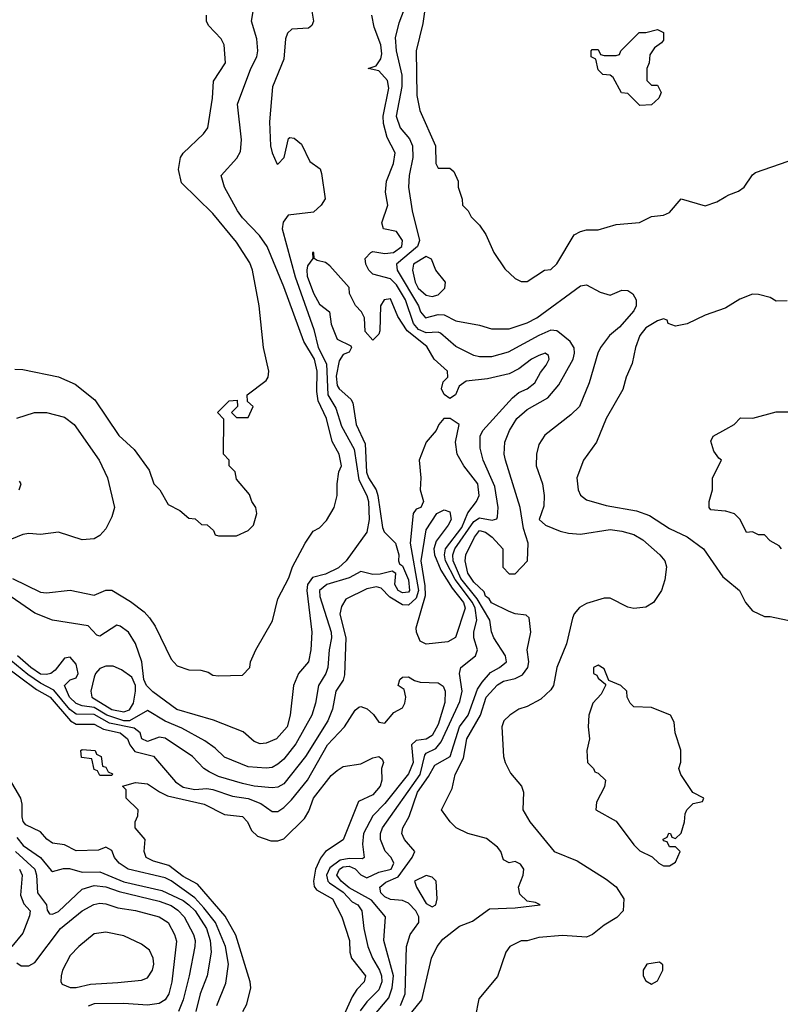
# Model space of a CAD drawing. Header units: inches. Extents: x 1793389 to 1900389, y 320802 to 470796.
# Tile 101 of 256: x 1867619 to 1870184, y 353274 to 356595. Entities that reach past the tile are written whole.
import ezdxf

# ---------------------------------------------------------------- set-up
doc = ezdxf.new("R2010")
doc.units = ezdxf.units.IN
doc.header["$MEASUREMENT"] = 0
doc.layers.add('B8365', color=7, linetype='Continuous')
doc.layers.add('B8375', color=7, linetype='Continuous')

msp = doc.modelspace()

# ---------------------------------------------------------------- linework, layer by layer
at = {"layer": 'B8365', "color": 2}
for points, elevation in [([(1867594.8, 354710), (1867690, 354664.9), (1867710, 354662), (1867789.1, 354670.9), (1867870, 354654), (1867910, 354671.3), (1867930, 354671), (1867993.3, 354633.3), (1868038.5, 354598.6), (1868057.4, 354577.4), (1868076.3, 354550), (1868130, 354438), (1868150, 354416), (1868190, 354402.8), (1868230, 354401), (1868254.8, 354394.8), (1868270, 354384.7), (1868290, 354382), (1868370, 354384.7), (1868395.3, 354410), (1868398, 354430), (1868415.3, 354470), (1868471.9, 354568.1), (1868490, 354642), (1868526.8, 354713.2), (1868539.3, 354750), (1868582, 354830), (1868608.7, 354870), (1868630, 354881), (1868654.2, 354905.8), (1868679.3, 354950), (1868689.4, 354990), (1868689.3, 355030), (1868695.3, 355070), (1868704, 355090), (1868697, 355130), (1868673, 355173), (1868653.5, 355250), (1868625.7, 355310), (1868621.1, 355341.1), (1868622.3, 355410), (1868613.5, 355450), (1868576.8, 355510), (1868510, 355694), (1868454, 355830), (1868427.3, 355867.3), (1868370, 355927), (1868354, 355950), (1868309.4, 356030), (1868299, 356070), (1868351.9, 356128.1), (1868363.7, 356150), (1868367, 356190), (1868354, 356310), (1868398.4, 356430), (1868418.7, 356470), (1868422.4, 356490), (1868418.4, 356530), (1868400.9, 356590), (1868423.2, 356723.2)], 186), ([(1868999.5, 356730), (1868978.3, 356581.7), (1868955.8, 356490), (1868958.8, 356338.8), (1868968.5, 356288.5), (1869021, 356170), (1869022, 356110), (1869030, 356094), (1869070, 356094), (1869083.6, 356083.6), (1869098, 356050), (1869098, 356030), (1869111.3, 355990), (1869112, 355970), (1869130.9, 355950.9), (1869142, 355930), (1869170, 355902), (1869190.9, 355870.9), (1869218, 355810), (1869255.3, 355755.3), (1869290, 355722), (1869310, 355712), (1869330, 355712), (1869389.3, 355750.7), (1869410, 355752), (1869430, 355772), (1869488.7, 355870), (1869510, 355881), (1869530, 355886), (1869570, 355886), (1869630, 355904), (1869709.2, 355910.8), (1869750, 355931), (1869790, 355936), (1869810, 355944.7), (1869850, 355990.8), (1869930, 355967.3), (1869970, 355980.7), (1870000, 355998.8)], 190), ([(1868930.3, 356669.7), (1868897.1, 356582.9), (1868885.5, 356534.5), (1868889, 356490), (1868908, 356408), (1868907.2, 356370), (1868889.1, 356270), (1868902, 356230), (1868933.2, 356193.2), (1868944.2, 356170), (1868944.6, 356130), (1868932.2, 356070), (1868930.4, 356030), (1868943.1, 355950), (1868967.2, 355850), (1868960.9, 355830), (1868890.3, 355770), (1868892.4, 355750), (1868964, 355630), (1868970.4, 355610), (1868987.7, 355590), (1869030, 355600.3), (1869050, 355599.6), (1869090, 355578.9), (1869170, 355564.9), (1869210, 355553), (1869270, 355553), (1869330, 355572.7), (1869362.7, 355590), (1869510, 355697.1), (1869530, 355700.4), (1869576, 355676), (1869610, 355666.3), (1869650, 355683.2), (1869670, 355681.3), (1869687, 355670), (1869697.7, 355650), (1869697.4, 355630), (1869690, 355612.7), (1869641.6, 355558.4), (1869608.4, 355530), (1869578, 355490), (1869568.2, 355470), (1869539.1, 355370), (1869507.3, 355290), (1869478, 355262), (1869390, 355194), (1869370, 355162), (1869361.6, 355130), (1869360.5, 355090), (1869381.6, 355030), (1869388.2, 354990), (1869386, 354954), (1869371, 354910), (1869392, 354890), (1869442, 354870), (1869470, 354863.8), (1869510, 354860.3), (1869610, 354875.3), (1869650, 354870.3), (1869690, 354858.9), (1869720.8, 354840.8), (1869778, 354790), (1869794.9, 354770), (1869800.4, 354750), (1869794.2, 354705.8), (1869782.8, 354670), (1869756, 354630), (1869730, 354614), (1869690, 354609), (1869670, 354614), (1869610, 354644), (1869590, 354644), (1869530, 354626.6), (1869506.9, 354613.1), (1869488.6, 354591.4), (1869482.8, 354577.2), (1869463, 354490), (1869430.5, 354410), (1869418.8, 354350), (1869410, 354335.3), (1869375.9, 354304.1), (1869330, 354279), (1869302, 354270), (1869272, 354250), (1869252, 354230), (1869244.7, 354210), (1869251, 354110), (1869256, 354090), (1869274.4, 354054.4), (1869311.3, 354010), (1869318, 353990), (1869316, 353930), (1869338.8, 353890), (1869421, 353790), (1869498.7, 353758.7), (1869596.7, 353696.7), (1869630, 353670.8), (1869656.3, 353630), (1869654, 353590), (1869632.5, 353567.5), (1869590, 353541.2), (1869551, 353510), (1869530, 353500.9), (1869450, 353506), (1869370, 353499.3), (1869330, 353488.7), (1869310, 353488.7), (1869272, 353470), (1869258, 353450), (1869230, 353368), (1869167.1, 353292.9), (1869154.8, 353230)], 186), ([(1868603, 356630), (1868609.5, 356590), (1868604.5, 356575.5), (1868593.1, 356566.9), (1868537.2, 356562.8), (1868522, 356550), (1868515.6, 356530), (1868510, 356462), (1868471.9, 356368.1), (1868461.2, 356250), (1868465.2, 356170), (1868470, 356146), (1868486, 356110), (1868490, 356108), (1868511.3, 356130), (1868526, 356194), (1868530, 356198), (1868544.7, 356195.3), (1868570, 356175.3), (1868597.2, 356117.2), (1868631.9, 356091.9), (1868636.6, 356076.6), (1868648.9, 355991.1), (1868635.3, 355970), (1868610, 355946), (1868524.5, 355935.5), (1868507.5, 355912.5), (1868504.7, 355890), (1868547.6, 355727.6), (1868611, 355550), (1868626, 355490), (1868654.3, 355434.3), (1868657.7, 355330), (1868684.9, 355284.9), (1868704.4, 355224.4), (1868746.6, 355146.6), (1868762.8, 355042.8), (1868789.7, 354990), (1868794.8, 354970), (1868797.2, 354910), (1868790, 354866.8), (1868720.5, 354770), (1868694, 354746), (1868650, 354725.6), (1868606.5, 354713.5), (1868589.8, 354690.2), (1868587.4, 354670), (1868604.5, 354530), (1868601.3, 354470), (1868593.6, 354430), (1868559.5, 354390), (1868542.9, 354350), (1868531.5, 354250), (1868520.7, 354210), (1868485.2, 354170), (1868450, 354155.5), (1868430, 354153.4), (1868410, 354160.7), (1868373.3, 354193.3), (1868273, 354233), (1868149.2, 354269.2), (1868067.9, 354327.9), (1868046.8, 354350), (1868037.3, 354370), (1868030.6, 354430), (1868010, 354491.3), (1867986, 354530), (1867958, 354550), (1867947, 354553), (1867890, 354516), (1867879.6, 354519.6), (1867850.6, 354550.6), (1867730, 354570.3), (1867670, 354593.7), (1867590, 354648.7)], 182), ([(1867603.2, 355416.8), (1867630, 355414.8), (1867750.6, 355390.6), (1867805.8, 355365.8), (1867872.7, 355312.7), (1867953.2, 355193.2), (1868005.2, 355145.2), (1868055.3, 355075.3), (1868072, 355030), (1868092, 355010), (1868119.6, 354959.6), (1868159.8, 354939.8), (1868190, 354914), (1868211.3, 354911.3), (1868232.7, 354892.7), (1868251.6, 354891.6), (1868272.7, 354872.7), (1868278, 354858), (1868290, 354854), (1868350, 354854), (1868390, 354872), (1868408, 354890), (1868419, 354930), (1868415.3, 354950), (1868402, 354970), (1868394, 354994), (1868350, 355046), (1868346, 355070), (1868326, 355090), (1868326, 355110), (1868306, 355130), (1868307.3, 355247.3), (1868286, 355270), (1868326, 355310), (1868352, 355312), (1868354, 355290), (1868334, 355270), (1868350, 355254), (1868390, 355254), (1868406, 355290), (1868387.3, 355307.3), (1868386, 355330), (1868450, 355378), (1868457.2, 355390), (1868459.3, 355410), (1868441.2, 355490), (1868426.6, 355630), (1868403.7, 355750), (1868394.9, 355774.9), (1868350, 355845.2), (1868270, 355941.2), (1868164.4, 356044.4), (1868155.1, 356090), (1868161.2, 356130), (1868170, 356144.7), (1868239, 356210), (1868253.2, 356230), (1868269.4, 356330), (1868272.5, 356387.5), (1868312.7, 356450), (1868309, 356510), (1868299, 356530), (1868255.5, 356575.5), (1868249.2, 356590), (1868249.2, 356610)], 190), ([(1868926.7, 353230), (1868974.9, 353290), (1869007.7, 353430), (1869026.8, 353470), (1869046.2, 353493.8), (1869102.3, 353537.7), (1869145.5, 353554.5), (1869203.6, 353596.4), (1869290, 353599.3), (1869374, 353610), (1869358, 353618), (1869330, 353622), (1869306, 353646), (1869301.6, 353670), (1869317.3, 353710), (1869318.8, 353730), (1869307.3, 353747.3), (1869290, 353756), (1869270, 353751.3), (1869250, 353762), (1869241, 353790), (1869230, 353804.7), (1869193.2, 353833.2), (1869130, 353850.7), (1869091.3, 353870), (1869071, 353890), (1869042, 353930), (1869078, 354002), (1869087.3, 354050), (1869115.8, 354104.2), (1869126.7, 354170), (1869172.7, 354250), (1869191.7, 354310), (1869230, 354352.2), (1869250, 354364), (1869290, 354372.8), (1869314.2, 354385.8), (1869332.2, 354410), (1869336.4, 354430), (1869330.7, 354470), (1869342.8, 354530), (1869337.3, 354577.3), (1869326.4, 354586.4), (1869290, 354591), (1869270, 354598.8), (1869210, 354628.5), (1869202.3, 354642.3), (1869190, 354651), (1869185.7, 354665.7), (1869150, 354698), (1869130, 354728), (1869121.3, 354770), (1869123.1, 354790), (1869152.7, 354850), (1869170, 354872.4), (1869190, 354866.6), (1869212.7, 354850), (1869248.7, 354810), (1869248.4, 354748.4), (1869270, 354726), (1869290, 354726), (1869332, 354770), (1869334, 354830), (1869318.5, 354878.6), (1869306.4, 354950), (1869257.1, 355110), (1869253, 355130), (1869255.5, 355170), (1869270.5, 355210), (1869295.5, 355250), (1869330, 355280.7), (1869399.7, 355320.3), (1869436.9, 355363.1), (1869485.7, 355450), (1869490.4, 355470), (1869488.8, 355488.8), (1869475.5, 355510), (1869439.3, 355539.3), (1869430, 355545.7), (1869410, 355547.4), (1869369.8, 355530.2), (1869266.7, 355473.3), (1869210, 355458.4), (1869170, 355458), (1869150, 355463), (1869090, 355493), (1869038, 355538), (1869030, 355541.6), (1868990, 355538.8), (1868963.6, 355550), (1868947, 355570), (1868920.1, 355650), (1868890, 355700.8), (1868870, 355720.8), (1868810, 355736.4), (1868796.4, 355750), (1868786.4, 355770), (1868784.4, 355790), (1868802.8, 355810), (1868810, 355813.3), (1868850, 355806.8), (1868879.1, 355810), (1868907.2, 355830), (1868910.3, 355850), (1868890, 355880.4), (1868846, 355890), (1868840.4, 355910), (1868860.5, 355970), (1868853, 356013), (1868855.8, 356050), (1868879.5, 356110), (1868885.5, 356145.5), (1868857.8, 356197.8), (1868845.4, 356245.4), (1868845.2, 356270), (1868864.2, 356364.2), (1868859.5, 356390), (1868830, 356422.8), (1868794, 356430), (1868821, 356439), (1868836.5, 356463.5), (1868839.9, 356480.1), (1868836.9, 356510), (1868814, 356570), (1868806.5, 356610)], 182), ([(1868903.6, 353270), (1868918.9, 353310), (1868923.1, 353470), (1868935.5, 353510), (1868965.5, 353550), (1868965.3, 353570), (1868955.2, 353590), (1868930, 353615.6), (1868910, 353624.9), (1868870, 353627.8), (1868850, 353636.5), (1868837.4, 353650), (1868834, 353670), (1868853.4, 353686.6), (1868895.6, 353704.4), (1868943, 353770), (1868952, 353790), (1868917.3, 353830), (1868908.2, 353850), (1868910.6, 353870), (1868932.5, 353907.5), (1868961.1, 353990), (1868997.7, 354042.3), (1869018.6, 354081.4), (1869070.2, 354110), (1869102.6, 354210), (1869131.2, 354250), (1869163.2, 354336.8), (1869179, 354361), (1869207, 354393), (1869237.3, 354410), (1869260.5, 354430), (1869257.1, 354450), (1869218.4, 354510), (1869210.3, 354530.4), (1869204, 354570), (1869161.9, 354641.9), (1869106.9, 354710), (1869080.9, 354770), (1869079.4, 354790), (1869087, 354810), (1869150, 354902.2), (1869170, 354914.6), (1869212.7, 354907.2), (1869228, 354912), (1869230, 354918), (1869232, 354950), (1869221.1, 355021.1), (1869182.4, 355110), (1869172.4, 355150), (1869172.4, 355190), (1869180.4, 355210), (1869280.5, 355319.5), (1869302, 355338), (1869330.8, 355350), (1869356.3, 355370), (1869374.9, 355405.1), (1869394.8, 355430), (1869404.7, 355450), (1869402, 355462), (1869390.6, 355470.6), (1869370, 355462.8), (1869345.2, 355450), (1869302.7, 355417.3), (1869270, 355400.7), (1869196.6, 355383.4), (1869124.2, 355375.8), (1869101.3, 355358.7), (1869089.2, 355330), (1869070, 355318), (1869050, 355330.7), (1869041.1, 355350), (1869046.6, 355373.4), (1869062.8, 355390), (1869062, 355410), (1869017, 355450), (1868992.5, 355492.5), (1868925.2, 355545.2), (1868893.8, 355593.8), (1868870, 355653.4), (1868848, 355650), (1868835.3, 355630), (1868834, 355546), (1868830, 355534), (1868810, 355514), (1868783.6, 355543.6), (1868782, 355590), (1868772, 355610), (1868751.1, 355631.1), (1868731.3, 355671.3), (1868730, 355692), (1868665.2, 355765.2), (1868650, 355776), (1868622.8, 355782.8), (1868612, 355790), (1868611.3, 355810), (1868606, 355810), (1868608, 355790), (1868590, 355764.7), (1868586.9, 355750), (1868588.7, 355730), (1868610, 355673.2), (1868630, 355636), (1868664, 355610), (1868670, 355568), (1868690, 355518), (1868735.3, 355495.3), (1868738, 355490), (1868730, 355474), (1868710, 355466), (1868695.9, 355444.1), (1868686.7, 355393.3), (1868690, 355361.2), (1868696.2, 355350), (1868735.4, 355315.4), (1868742.4, 355302.4), (1868753.6, 355230), (1868784.1, 355164.1), (1868788.6, 355068.6), (1868794.8, 355050), (1868820.8, 355010), (1868827.2, 354990), (1868842.6, 354882.6), (1868848, 354868), (1868886.3, 354830), (1868897.6, 354790), (1868896, 354770), (1868900.1, 354760.1), (1868910, 354753.2), (1868930, 354706), (1868933.6, 354670), (1868930, 354664.2), (1868910, 354662.3), (1868895.5, 354670), (1868884, 354690), (1868887.1, 354727.1), (1868874.8, 354734.8), (1868834.8, 354725.2), (1868810, 354724.4), (1868770, 354734.4), (1868730, 354712.9), (1868655.1, 354690), (1868630, 354670.4), (1868631, 354650), (1868669.7, 354530), (1868671.1, 354510), (1868662.4, 354470), (1868658, 354410), (1868651.2, 354390), (1868626.3, 354350), (1868616.3, 354290), (1868604.2, 354250), (1868550, 354152.7), (1868510, 354101.6), (1868490, 354083.8), (1868470, 354072.7), (1868450, 354070.4), (1868390, 354075.8), (1868310, 354108), (1868278.5, 354138.6), (1868243.4, 354163.4), (1868165.5, 354205.5), (1868110, 354228.9), (1868050, 354265.3), (1867990, 354230.8), (1867970, 354230.8), (1867912.9, 354250), (1867870, 354275.8), (1867830, 354281.2), (1867810, 354289.2), (1867787.1, 354310), (1867770.7, 354350), (1867790, 354369.3), (1867810, 354375.3), (1867816.3, 354390), (1867810, 354422), (1867790, 354444.7), (1867770, 354442), (1867739.1, 354400.9), (1867724, 354390), (1867710, 354386.3), (1867690, 354388.3), (1867656.9, 354410), (1867612.4, 354450)], 178), ([(1870000, 355623.3), (1869998, 355622), (1869930, 355599), (1869870, 355569), (1869830, 355562), (1869806, 355570), (1869802, 355582), (1869790, 355586), (1869770, 355579), (1869730, 355556), (1869710.6, 355530), (1869695.5, 355490), (1869684.1, 355435.9), (1869664, 355390), (1869652.5, 355347.5), (1869596.3, 355250), (1869564, 355170), (1869520.5, 355110), (1869497.3, 355050), (1869502.8, 355010), (1869510, 354992), (1869530, 354976), (1869596.8, 354956.8), (1869698.5, 354938.5), (1869742.5, 354922.5), (1869810, 354878.8), (1869870, 354851.3), (1869924.7, 354810), (1869990, 354716), (1870000, 354707.8)], 190), ([(1867610, 355251.3), (1867669.3, 355270.7), (1867710, 355270.7), (1867770, 355254.8), (1867802.8, 355230), (1867886.8, 355110), (1867914.8, 355050), (1867938.8, 354950), (1867930, 354918), (1867910, 354878), (1867890, 354855.3), (1867870, 354844), (1867830, 354841.2), (1867750, 354866.6), (1867690, 354859.3), (1867650, 354862.7), (1867630, 354859.3), (1867567.3, 354832.7)], 186), ([(1868810, 353232), (1868863.4, 353296.6), (1868875.2, 353330), (1868879.7, 353370), (1868847.2, 353490), (1868853, 353570), (1868805.7, 353625.7), (1868730, 353667.7), (1868702.8, 353690), (1868688.3, 353710), (1868697.6, 353730), (1868710, 353737.9), (1868730, 353740.5), (1868750.9, 353730.9), (1868770, 353710.9), (1868790, 353700.9), (1868830, 353720.3), (1868872, 353730), (1868881.3, 353750), (1868872.2, 353770), (1868851.5, 353791.5), (1868835.3, 353830), (1868835.3, 353850), (1868842.6, 353870), (1868969.2, 354050), (1868984.8, 354115.2), (1868990, 354122), (1869022.8, 354137.2), (1869040.2, 354159.8), (1869103.8, 354296.2), (1869111.7, 354330), (1869101.7, 354390), (1869107.2, 354410), (1869156.3, 354450), (1869159.9, 354460.1), (1869162.4, 354470), (1869150.3, 354510.3), (1869150.3, 354530.3), (1869160.2, 354570), (1869155.1, 354610), (1869146.4, 354630), (1869087.1, 354707.1), (1869055, 354770), (1869051.5, 354790), (1869055, 354810), (1869110, 354882.2), (1869130, 354932), (1869159.3, 354970), (1869168.4, 354990), (1869163.7, 355030), (1869116.4, 355090), (1869094.4, 355130), (1869088.2, 355170), (1869100.7, 355230), (1869071, 355250), (1869049.2, 355250), (1869032, 355230), (1869023.7, 355210), (1868989.7, 355170.3), (1868966, 355110), (1868971.6, 355050), (1868969.2, 355010), (1868981.2, 354970), (1868972.3, 354950), (1868956, 354944), (1868946, 354930), (1868935.8, 354830), (1868963.4, 354670), (1868956.3, 354643.7), (1868930, 354620.7), (1868910, 354621.2), (1868867.4, 354647.4), (1868838, 354678), (1868822.4, 354682.4), (1868790, 354675.6), (1868718.9, 354641.1), (1868703.8, 354616.2), (1868699.1, 354590), (1868718.4, 354510), (1868714, 354386), (1868710, 354367.3), (1868685.6, 354330), (1868674.3, 354270), (1868657.7, 354230), (1868583.5, 354110), (1868510, 354017.6), (1868490, 354007), (1868470, 354004.2), (1868410, 354010.3), (1868370, 354019.6), (1868290, 354042.8), (1868258, 354058), (1868240.5, 354070), (1868202, 354110), (1868110, 354172), (1868090, 354175.8), (1868050, 354160.3), (1868030.7, 354170), (1868025.3, 354190), (1868005.2, 354205.2), (1867922.6, 354222.6), (1867870, 354252.4), (1867810, 354252.6), (1867788.8, 354268.8), (1867734.3, 354334.3), (1867690, 354357), (1867646.8, 354386.8), (1867570.2, 354450)], 174), ([(1870000, 354937.4), (1869998, 354938), (1869950, 354942), (1869944, 354950), (1869944, 354970), (1869955.3, 355010), (1869955.3, 355050), (1869986, 355110), (1869976.4, 355116.4), (1869960.2, 355140.2), (1869950, 355174), (1869958, 355190), (1870000, 355214)], 190), ([(1867618, 355010), (1867624.7, 355030), (1867618.8, 355038.8)], 182), ([(1867561.4, 354421.4), (1867676.1, 354336.1), (1867721.8, 354310), (1867790.7, 354230.7), (1867810, 354218.9), (1867870, 354218.8), (1867902.4, 354202.4), (1867957.6, 354190), (1867982.7, 354170), (1867990.2, 354150), (1868007, 354127), (1868071, 354111), (1868144.9, 354024.9), (1868170, 354006.5), (1868210, 353998.8), (1868250, 354002.3), (1868270, 353999), (1868336.9, 353976.9), (1868390, 353969.1), (1868432.1, 353952.1), (1868470, 353924.9), (1868490, 353924.9), (1868510, 353938), (1868535.7, 353964.3), (1868589.7, 354030), (1868657.4, 354150), (1868714.5, 354210), (1868750, 354266), (1868763.2, 354276.8), (1868770, 354278.8), (1868790.4, 354270.4), (1868812.3, 354252.3), (1868830, 354226), (1868850, 354222.8), (1868881.3, 354258.7), (1868910, 354274.8), (1868917.6, 354290), (1868921.6, 354310), (1868915.9, 354335.9), (1868895.3, 354350), (1868901.2, 354370), (1868910, 354377.3), (1868930, 354378.8), (1868950, 354366), (1868970, 354360.7), (1869030, 354358.7), (1869047.3, 354347.3), (1869054.3, 354330), (1869052.7, 354292.8), (1869030, 354218.4), (1869010, 354180.5), (1868990, 354168.7), (1868955.8, 354164.2), (1868940.3, 354150), (1868946.2, 354090), (1868930, 354051.8), (1868850, 353951.2), (1868810.2, 353909.8), (1868779, 353850), (1868774.7, 353814.7), (1868780.7, 353770), (1868775.3, 353764.7), (1868730, 353766.6), (1868699.8, 353760.2), (1868665, 353735), (1868654, 353710), (1868658.2, 353690), (1868664, 353683.9), (1868710, 353652.7), (1868740.6, 353620.6), (1868759.3, 353610), (1868773.4, 353590), (1868779.3, 353530), (1868793.1, 353470), (1868808.9, 353430), (1868832.4, 353390), (1868839.7, 353370), (1868840.2, 353350), (1868830, 353323.6), (1868790, 353283), (1868767.3, 353252.7)], 170), ([(1868372, 353250), (1868385.1, 353274.9), (1868398.7, 353330), (1868396.9, 353350), (1868348, 353508), (1868311.9, 353571.9), (1868219.1, 353679.1), (1868170, 353705.4), (1868122.7, 353742.7), (1868070, 353757), (1868046, 353770), (1868039, 353790), (1868042, 353830), (1868008.7, 353870), (1868008.7, 353890), (1868017.2, 353910), (1868019, 353930), (1867978, 353970), (1867978, 353998), (1867966, 354010), (1868010, 354022), (1868050, 354018), (1868090.5, 353990.5), (1868118, 353978), (1868241, 353950), (1868310, 353914.9), (1868370, 353907.3), (1868387.3, 353890), (1868401.1, 353861.1), (1868421.1, 353841.1), (1868466.2, 353826.2), (1868490, 353825.5), (1868510, 353833), (1868579.3, 353900.7), (1868594.5, 353925.5), (1868609.6, 353970), (1868670, 354046), (1868690, 354062.8), (1868710, 354076), (1868770, 354086), (1868810, 354106), (1868830.3, 354110.3), (1868841, 354101), (1868846, 354090), (1868839.1, 354070), (1868840.5, 354030), (1868834.9, 354010), (1868810, 353980.7), (1868762, 353958), (1868710, 353829), (1868650, 353789.3), (1868633, 353767), (1868616.5, 353730), (1868610.3, 353690), (1868612, 353672), (1868620.3, 353660.3), (1868674.4, 353630), (1868704.9, 353570), (1868731.7, 353490), (1868732.4, 353450), (1868738, 353430), (1868785.5, 353370), (1868780.5, 353350), (1868755.6, 353324.4), (1868739.9, 353300.1), (1868696.5, 353203.5)], 166), ([(1868283.6, 353270), (1868314.3, 353345.7), (1868323.5, 353410), (1868313.3, 353470), (1868279.3, 353550), (1868240.2, 353600.2), (1868210, 353633.8), (1868130, 353690.9), (1868110, 353700.9), (1867985.2, 353730), (1867955.1, 353750), (1867939.3, 353770), (1867930, 353793.2), (1867910, 353804), (1867885.5, 353794.5), (1867810, 353791.8), (1867770, 353812.6), (1867730, 353817.6), (1867711.1, 353831.1), (1867690, 353855.6), (1867640.3, 353880.3), (1867630.9, 353890.9), (1867627.2, 353907.2), (1867627.7, 353950), (1867622.7, 353970), (1867573.8, 354053.8)], 170), ([(1867610, 353836.9), (1867631.5, 353810), (1867689.8, 353769.8), (1867725.5, 353725.5), (1867730, 353722.4), (1867767.4, 353732.6), (1867787.3, 353732.7), (1867830, 353719.7), (1867890, 353721.5), (1867970, 353687.2), (1868098.1, 353658.2), (1868170, 353624.1), (1868189.7, 353610), (1868210.8, 353590), (1868248.6, 353530), (1868262, 353490), (1868265.4, 353450), (1868251.3, 353370), (1868228.3, 353310), (1868213.7, 353250)], 174), ([(1867605, 353790), (1867669.8, 353730), (1867676.1, 353710), (1867679.1, 353650), (1867709.7, 353610), (1867712.1, 353592.1), (1867720.1, 353580.1), (1867730, 353578), (1867750, 353588), (1867830, 353663), (1867870, 353674.7), (1867910, 353670.8), (1867955.2, 353655.2), (1868090, 353622.4), (1868130, 353607.6), (1868152.5, 353592.5), (1868173.5, 353570), (1868205.4, 353510), (1868211.1, 353490), (1868209.7, 353470), (1868191.1, 353370), (1868170.8, 353289.2), (1868154.7, 353250)], 178), ([(1867618.3, 353730), (1867627.8, 353710), (1867622.5, 353642.5), (1867633.4, 353613.4), (1867654.7, 353590), (1867652.9, 353572.9), (1867630, 353514.8), (1867593.2, 353470)], 182), ([(1867610, 353414), (1867624.8, 353404.8), (1867650, 353403.7), (1867670, 353416), (1867756.4, 353530), (1867830, 353589.6), (1867869, 353611), (1867890, 353615.1), (1867910, 353613.3), (1867950, 353599.6), (1868010, 353591.3), (1868090, 353569.6), (1868119.5, 353550), (1868141.6, 353510), (1868147.9, 353487.9), (1868132.6, 353350), (1868122.4, 353310), (1868109.4, 353290), (1868090, 353277.6), (1868050, 353272), (1867970, 353277.6), (1867870, 353275.8), (1867850, 353268.2)], 182)]:
    msp.add_lwpolyline(points, dxfattribs=dict(at, elevation=elevation))
for points, elevation in [([(1869750, 356374), (1869770, 356374), (1869782, 356350), (1869774, 356330), (1869750, 356308), (1869710, 356306), (1869670, 356346), (1869648.7, 356348.7), (1869620.4, 356400.4), (1869610, 356408), (1869586, 356410), (1869570, 356426), (1869562, 356462), (1869546, 356470), (1869546, 356490), (1869550, 356494), (1869570, 356494), (1869578, 356478), (1869590, 356474), (1869630, 356474), (1869642, 356478), (1869646, 356490), (1869708.4, 356551.6), (1869730, 356552), (1869770, 356562), (1869790, 356551.3), (1869790, 356526), (1869783.6, 356516.4), (1869759.6, 356500.4), (1869743.6, 356476.4), (1869742, 356450), (1869734, 356430), (1869734, 356390)], 190), ([(1868990, 355796.9), (1868947, 355770), (1868943.7, 355750), (1868952.2, 355710), (1868962.3, 355690), (1868990, 355666.3), (1869010, 355661.7), (1869030, 355667.2), (1869052.8, 355690), (1869054.7, 355710), (1869022.4, 355750), (1869007.6, 355787.6)], 190), ([(1868990, 354489.5), (1868970, 354499), (1868957, 354530), (1868956, 354544), (1868987.3, 354652.7), (1868986.3, 354686.3), (1868972.4, 354770), (1868990, 354874.8), (1869026, 354930), (1869050, 354942.4), (1869070, 354934.8), (1869073.7, 354910), (1869064, 354890), (1869023.9, 354836.1), (1869015.6, 354810), (1869018, 354790), (1869039, 354739), (1869077.5, 354677.5), (1869116.2, 354630), (1869121.5, 354610), (1869089, 354511), (1869062.9, 354497.1)], 170), ([(1867910, 354415.1), (1867890, 354406.6), (1867874.6, 354390), (1867870, 354377.2), (1867858.8, 354330), (1867862.7, 354310), (1867930, 354268.8), (1867970, 354260.7), (1867990, 354267.4), (1868003.1, 354290), (1868009.7, 354330), (1868009.6, 354350), (1867997.6, 354377.6), (1867962.6, 354402.6), (1867934.7, 354414.7)], 182), ([(1869570, 354418), (1869554, 354410), (1869554, 354390), (1869564.7, 354384.7), (1869570, 354374), (1869594, 354354), (1869594, 354350), (1869579.8, 354320.2), (1869552, 354290), (1869538, 354250), (1869536, 354210), (1869541, 354170), (1869532, 354130), (1869534, 354090), (1869554, 354070), (1869558, 354058), (1869570, 354054), (1869594, 354030), (1869591.6, 354008.4), (1869563.6, 353956.4), (1869562, 353930), (1869630, 353892), (1869690, 353812), (1869710, 353792), (1869751.6, 353771.6), (1869774, 353750), (1869790, 353742), (1869810, 353742), (1869830, 353754), (1869846, 353790), (1869830, 353806), (1869810, 353806), (1869802, 353822), (1869790, 353826), (1869788.4, 353831.6), (1869802, 353838), (1869808.4, 353851.6), (1869814, 353850), (1869818, 353838), (1869830, 353834), (1869850, 353852), (1869861.2, 353890), (1869862.7, 353917.3), (1869869.1, 353930.9), (1869890, 353952), (1869922, 353958), (1869926, 353970), (1869889, 353989), (1869848.7, 354050), (1869842, 354070), (1869848.4, 354091.6), (1869848.4, 354131.6), (1869829.2, 354190), (1869825.6, 354225.6), (1869813.2, 354250), (1869750, 354275.3), (1869690, 354278), (1869678, 354290), (1869668, 354310), (1869666, 354330), (1869646, 354350), (1869606, 354366), (1869590, 354406)], 190), ([(1867890, 354046), (1867882, 354062), (1867870, 354066), (1867862, 354102), (1867827.3, 354107.3), (1867826, 354130), (1867830, 354134), (1867874, 354130), (1867878, 354118), (1867894, 354110), (1867898, 354078), (1867910, 354074), (1867918, 354058), (1867932, 354052), (1867930, 354046)], 166), ([(1868990, 353709.4), (1868951, 353690), (1868957.3, 353670), (1868990, 353614), (1869010, 353603.1), (1869022.7, 353610), (1869026.6, 353630), (1869023.7, 353690), (1869010, 353703.7)], 182), ([(1867910, 353518), (1867870, 353512.7), (1867818.8, 353470), (1867790, 353439), (1867764, 353390), (1867758.8, 353370), (1867758, 353350), (1867762.8, 353342.8), (1867790, 353330.8), (1867810, 353330.7), (1867858, 353342), (1867950, 353348.5), (1868030, 353355.5), (1868050, 353364), (1868067, 353390), (1868071.6, 353410), (1868069.4, 353430), (1868057.2, 353457.2), (1868030, 353477.2), (1867970, 353505.2)], 186), ([(1869776.4, 353416.4), (1869734, 353410), (1869722, 353390), (1869722, 353370), (1869730, 353354), (1869750, 353342), (1869770, 353354), (1869788, 353390), (1869787.3, 353407.3)], 190)]:
    msp.add_lwpolyline(points, close=True, dxfattribs=dict(at, elevation=elevation))
at = {"layer": 'B8375', "color": 2, "elevation": 190}
for points in [[(1870000, 355998.8), (1870010, 356004.9), (1870043.2, 356016.8), (1870062, 356030), (1870090, 356072), (1870100.2, 356079.8), (1870210, 356118)], [(1870207.3, 355647.3), (1870170, 355646), (1870150, 355658), (1870110, 355668.7), (1870090, 355669), (1870047.1, 355652.9), (1870000, 355623.3)], [(1870000, 355214), (1870028, 355230), (1870050, 355252), (1870091.6, 355251.6), (1870170, 355273), (1870210, 355273)], [(1870188, 354810), (1870180.4, 354820.4), (1870150, 354838), (1870130, 354858), (1870110, 354858), (1870090, 354868), (1870070, 354866), (1870048, 354910), (1870028.9, 354928.9), (1870000, 354937.4)], [(1870000, 354707.8), (1870046, 354670), (1870066, 354630), (1870090, 354601), (1870130, 354582.8), (1870150, 354582.8), (1870230, 354566)]]:
    msp.add_lwpolyline(points, dxfattribs=at)

doc.saveas('drawing.dxf')
